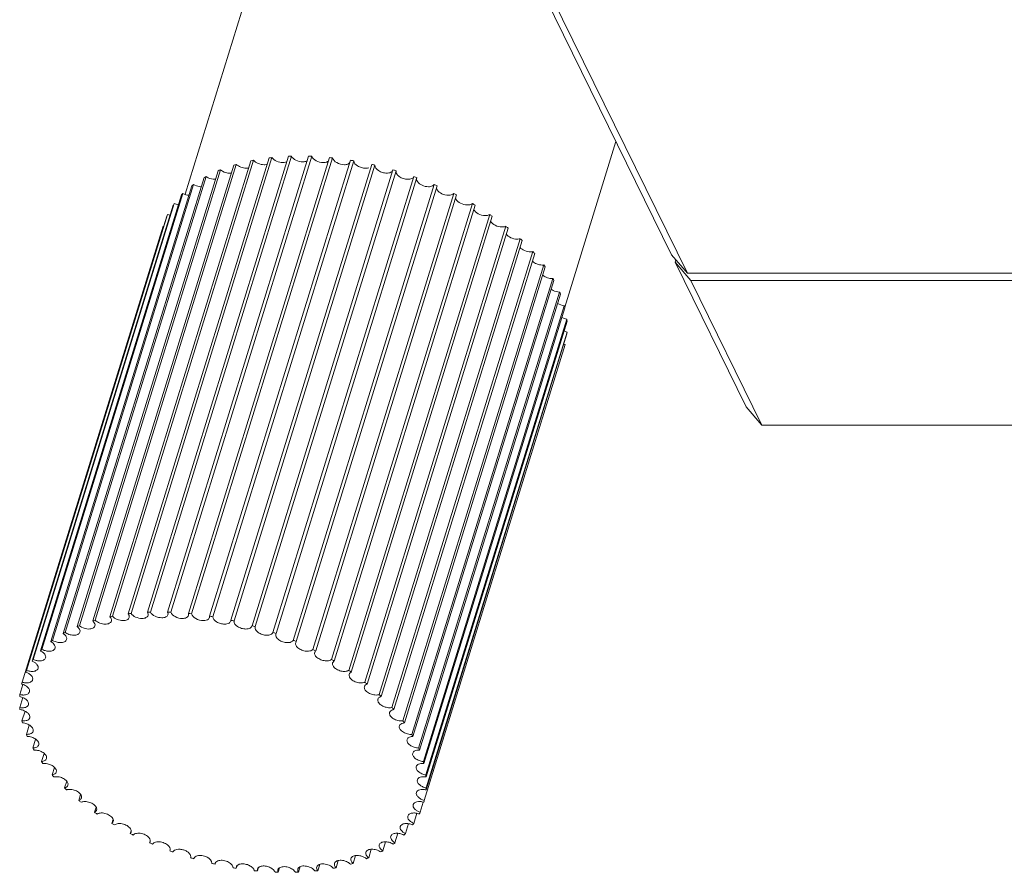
# Model space of a CAD drawing. Header units: millimetres. Extents: x 14311 to 14900, y 137 to 970.
# Tile 3 of 14: x 14517 to 14559, y 280 to 317. Entities that reach past the tile are written whole.
import ezdxf

# ---------------------------------------------------------------- set-up
doc = ezdxf.new("R2010")
doc.units = ezdxf.units.MM
doc.header["$LTSCALE"] = 0.3
doc.layers.add('轮廓线', color=7, linetype='Continuous', lineweight=20)

msp = doc.modelspace()

# ---------------------------------------------------------------- linework, layer by layer
at = {"layer": '轮廓线'}
for p, q in [((14544.937, 306.636), (14535.938, 324.973)), ((14536.617, 324.19), (14545.616, 305.852)), ((14524.054, 309.243), (14527.479, 320.329)), ((14540.349, 304.395), (14542.547, 311.507)), ((14527.658, 310.805), (14521.606, 291.222)), ((14521.729, 291.235), (14527.781, 310.819)), ((14528.488, 310.871), (14522.436, 291.287)), ((14522.565, 291.292), (14528.616, 310.875)), ((14529.353, 310.875), (14523.301, 291.292)), ((14523.435, 291.287), (14529.486, 310.871)), ((14530.245, 310.819), (14524.193, 291.235)), ((14524.329, 291.222), (14530.381, 310.805)), ((14519.515, 290.708), (14525.567, 310.291)), ((14526.14, 310.493), (14520.089, 290.91)), ((14520.196, 290.942), (14526.247, 310.525)), ((14526.873, 310.678), (14520.821, 291.095)), ((14520.936, 291.118), (14526.988, 310.701)), ((14531.152, 310.701), (14525.101, 291.118)), ((14525.238, 291.095), (14531.29, 310.678)), ((14532.066, 310.525), (14526.014, 290.942)), ((14526.152, 290.91), (14532.204, 310.493)), ((14532.976, 310.291), (14526.925, 290.708)), ((14524.867, 309.954), (14518.816, 290.371)), ((14518.902, 290.419), (14524.954, 310.002)), ((14525.47, 310.251), (14519.418, 290.668)), ((14527.061, 290.668), (14533.113, 310.251)), ((14533.873, 310.002), (14527.821, 290.419)), ((14527.955, 290.371), (14534.007, 309.954)), ((14524.34, 309.606), (14518.288, 290.023)), ((14518.363, 290.078), (14524.415, 309.662)), ((14534.746, 309.662), (14528.694, 290.078)), ((14528.824, 290.023), (14534.875, 309.606)), ((14523.894, 309.211), (14517.842, 289.628)), ((14517.904, 289.69), (14523.956, 309.273)), ((14535.586, 309.273), (14529.534, 289.69)), ((14529.658, 289.628), (14535.709, 309.211)), ((14523.533, 308.772), (14517.482, 289.189)), ((14517.531, 289.258), (14523.582, 308.841)), ((14536.384, 308.841), (14530.332, 289.258)), ((14530.448, 289.189), (14536.5, 308.772)), ((14523.263, 308.296), (14517.235, 288.79)), ((14517.246, 288.787), (14523.298, 308.37)), ((14537.13, 308.37), (14531.079, 288.787)), ((14531.187, 288.713), (14537.238, 308.296)), ((14517.054, 288.282), (14523.106, 307.865)), ((14537.818, 307.865), (14531.766, 288.282)), ((14531.864, 288.203), (14537.916, 307.787)), ((14538.439, 307.332), (14532.387, 287.749)), ((14532.474, 287.667), (14538.526, 307.25)), ((14538.986, 306.777), (14532.934, 287.194)), ((14533.01, 287.108), (14539.062, 306.691)), ((14544.937, 306.636), (14545.616, 305.852)), ((14539.454, 306.205), (14533.402, 286.622)), ((14533.465, 286.534), (14539.517, 306.118)), ((14545.09, 306.325), (14545.12, 306.424)), ((14545.769, 305.541), (14545.09, 306.325)), ((14548.14, 300.109), (14545.09, 306.325)), ((14545.616, 305.852), (14598.943, 305.852)), ((14539.837, 305.623), (14533.785, 286.04)), ((14533.835, 285.952), (14539.887, 305.535)), ((14548.819, 299.325), (14545.769, 305.541)), ((14599.095, 305.541), (14545.769, 305.541)), ((14540.131, 305.038), (14534.079, 285.454)), ((14534.116, 285.366), (14540.167, 304.949)), ((14540.333, 304.455), (14534.281, 284.872)), ((14534.304, 284.784), (14540.355, 304.367)), ((14540.441, 303.881), (14534.389, 284.298)), ((14534.397, 284.212), (14540.449, 303.796)), ((14534.395, 283.657), (14540.447, 303.24)), ((14540.453, 303.323), (14534.402, 283.74)), ((14540.37, 302.786), (14534.318, 283.203)), ((14548.819, 299.325), (14548.14, 300.109)), ((14566.319, 299.325), (14548.819, 299.325)), ((14524.193, 291.235), (14524.194, 291.149)), ((14525.101, 291.118), (14525.096, 291.057)), ((14526.014, 290.942), (14526.008, 290.905)), ((14526.925, 290.708), (14526.921, 290.695)), ((14527.061, 290.666), (14527.061, 290.668)), ((14527.945, 290.347), (14527.955, 290.371)), ((14528.8, 289.978), (14528.824, 290.023)), ((14516.957, 287.749), (14517.091, 288.185)), ((14516.954, 287.194), (14517.087, 287.624)), ((14517.048, 286.622), (14517.178, 287.042)), ((14517.236, 286.04), (14517.359, 286.44)), ((14517.516, 285.454), (14517.633, 285.83)), ((14517.886, 284.872), (14517.996, 285.225)), ((14518.342, 284.298), (14518.441, 284.62)), ((14518.877, 283.74), (14518.967, 284.03)), ((14519.487, 283.203), (14519.566, 283.457)), ((14520.165, 282.693), (14520.231, 282.907)), ((14534.276, 283.131), (14534.14, 282.693)), ((14520.903, 282.217), (14520.958, 282.392)), ((14534.004, 282.65), (14533.87, 282.217)), ((14533.641, 282.204), (14533.509, 281.779)), ((14521.694, 281.779), (14521.732, 281.902)), ((14521.735, 281.842), (14521.694, 281.779)), ((14533.191, 281.795), (14533.063, 281.383)), ((14522.552, 281.428), (14522.528, 281.383)), ((14532.655, 281.421), (14532.536, 281.035)), ((14523.397, 281.035), (14523.404, 281.06)), ((14523.407, 281.06), (14523.397, 281.035)), ((14524.29, 280.739), (14524.295, 280.753)), ((14524.291, 280.74), (14524.29, 280.739)), ((14524.427, 280.698), (14524.43, 280.711)), ((14524.431, 280.711), (14524.427, 280.698)), ((14531.366, 280.831), (14531.263, 280.496)), ((14532.047, 281.104), (14531.934, 280.739)), ((14525.337, 280.464), (14525.343, 280.501)), ((14526.283, 280.39), (14526.251, 280.288)), ((14526.251, 280.288), (14526.256, 280.349)), ((14527.205, 280.32), (14527.159, 280.171)), ((14528.109, 280.305), (14528.05, 280.114)), ((14528.989, 280.357), (14528.916, 280.119)), ((14529.829, 280.454), (14529.745, 280.185)), ((14530.626, 280.62), (14530.531, 280.311)), ((14527.159, 280.171), (14527.158, 280.257))]:
    msp.add_line(p, q, dxfattribs=at)
for centre, radius, start, end in [((14528.869, 300.615), 10.261, 96.0913, 96.7812), ((14528.97, 299.252), 11.629, 91.7441, 92.3787), ((14528.971, 297.977), 12.904, 87.7128, 88.3049), ((14528.897, 296.873), 14.01, 83.9205, 84.4809), ((14527.936, 304.426), 6.325, 111.9976, 112.95), ((14528.34, 303.277), 7.544, 106.1072, 106.9541), ((14528.658, 301.984), 8.876, 100.8443, 101.6042), ((14528.783, 296.01), 14.881, 80.3003, 80.8387), ((14528.672, 295.442), 15.46, 76.7933, 77.3182), ((14528.61, 295.199), 15.71, 73.3453, 73.8646), ((14527.477, 305.382), 5.264, 118.6393, 119.7156), ((14525.327, 310.396), 0.513, 269.9795, 273.5903), ((14528.641, 295.289), 15.615, 69.905, 70.4264), ((14527.006, 306.114), 4.393, 126.1449, 127.3593), ((14528.802, 295.692), 15.182, 66.4213, 66.9526), ((14526.571, 306.62), 3.725, 134.5811, 135.9365), ((14529.119, 296.365), 14.437, 62.8412, 63.3906), ((14523.866, 309.468), 0.688, 245.6765, 261.4383), ((14529.605, 297.248), 13.43, 59.1074, 59.6839), ((14523.545, 309.02), 0.695, 249.1682, 257.9674), ((14530.255, 298.265), 12.222, 55.1557, 55.7696), ((14523.314, 308.531), 0.697, 252.617, 254.5063), ((14531.052, 299.336), 10.887, 50.9125, 51.5756), ((14531.962, 300.382), 9.5, 46.2921, 47.0183), ((14532.94, 301.333), 8.136, 41.1947, 41.9999), ((14533.933, 302.134), 6.859, 35.5065, 36.4087), ((14534.887, 302.751), 5.722, 29.1041, 30.1222), ((14535.747, 303.175), 4.763, 21.8689, 23.0196), ((14536.468, 303.419), 4.002, 13.7156, 15.0079), ((14537.012, 303.517), 3.448, 4.6393, 6.0665), ((14540.597, 304.002), 0.694, 246.1242, 258.0429), ((14540.555, 303.455), 0.695, 249.5085, 254.5818), ((14522.919, 279.668), 11.629, 91.7441, 92.3787), ((14522.92, 278.394), 12.904, 87.7128, 88.3049), ((14522.289, 283.694), 7.544, 106.1072, 106.9541), ((14522.606, 282.401), 8.876, 100.8443, 101.6042), ((14522.818, 281.032), 10.261, 96.0913, 96.7812), ((14522.845, 277.29), 14.01, 83.9205, 84.4809), ((14524.971, 291.096), 0.131, 335.7505, 342.7694), ((14522.731, 276.427), 14.881, 80.3003, 80.8387), ((14522.62, 275.859), 15.46, 76.7933, 77.3182), ((14521.425, 285.799), 5.264, 118.6393, 119.7156), ((14521.884, 284.843), 6.325, 111.9976, 112.95), ((14519.137, 290.301), 0.462, 47.6026, 52.5365), ((14522.559, 275.616), 15.71, 73.3453, 73.8646), ((14522.59, 275.706), 15.615, 69.905, 70.4264), ((14520.954, 286.531), 4.393, 126.1449, 127.3593), ((14518, 289.514), 0.585, 57.787, 60.4935), ((14518.526, 289.93), 0.527, 52.7704, 56.6446), ((14522.751, 276.109), 15.182, 66.4213, 66.9526), ((14520.519, 287.037), 3.725, 134.5811, 135.9365), ((14517.567, 289.06), 0.631, 62.4737, 64.1579), ((14523.068, 276.782), 14.437, 62.8412, 63.3906), ((14529.768, 289.508), 0.163, 132.6858, 137.9847), ((14520.17, 287.335), 3.265, 143.9174, 145.3973), ((14517.814, 289.887), 0.69, 245.7094, 253.5094), ((14523.553, 277.665), 13.43, 59.1074, 59.6839), ((14530.556, 289.033), 0.19, 124.4353, 129.9704), ((14519.951, 287.466), 3.01, 153.9739, 155.5363), ((14524.204, 278.682), 12.222, 55.1557, 55.7696), ((14519.901, 287.488), 2.956, 164.407, 165.9886), ((14525, 279.753), 10.887, 50.9125, 51.5756), ((14520.044, 287.467), 3.101, 174.7708, 176.3027), ((14525.91, 280.799), 9.5, 46.2921, 47.0183), ((14520.391, 287.473), 3.448, 184.6393, 186.0665), ((14526.888, 281.75), 8.136, 41.1947, 41.9999), ((14520.935, 287.571), 4.002, 193.7156, 195.0079), ((14533.336, 287.128), 0.51, 269.9377, 274.9839), ((14533.34, 287.075), 0.457, 275.0332, 277.7516), ((14527.882, 282.551), 6.859, 35.5065, 36.4087), ((14533.504, 286.103), 0.433, 95.0733, 100.7944), ((14521.656, 287.814), 4.763, 201.8689, 203.0196), ((14528.835, 283.168), 5.722, 29.1041, 30.1222), ((14533.842, 285.453), 0.499, 90.8327, 95.1831), ((14522.516, 288.238), 5.722, 209.1041, 210.1222), ((14529.696, 283.592), 4.763, 21.8689, 23.0196), ((14534.085, 284.806), 0.561, 86.8773, 90.0523), ((14523.47, 288.855), 6.859, 215.5065, 216.4087), ((14530.416, 283.835), 4.002, 13.7156, 15.0079), ((14534.23, 284.175), 0.613, 83.1363, 85.2778), ((14524.464, 289.656), 8.136, 221.1947, 221.9999), ((14534.279, 283.57), 0.653, 79.5483, 80.7678), ((14530.961, 283.933), 3.448, 4.6393, 6.0665), ((14525.442, 290.607), 9.5, 226.2921, 227.0183), ((14531.307, 283.939), 3.101, 354.7708, 356.3027), ((14526.351, 291.653), 10.887, 230.9125, 231.5756), ((14531.451, 283.918), 2.956, 344.407, 345.9886), ((14527.148, 292.724), 12.222, 235.1557, 235.7696), ((14520.784, 282.329), 0.188, 15.1869, 19.6488), ((14531.401, 283.94), 3.01, 333.9739, 335.5363), ((14527.799, 293.741), 13.43, 239.1074, 239.6839), ((14531.182, 284.071), 3.265, 323.9174, 325.3973), ((14528.284, 294.624), 14.437, 242.8412, 243.3906), ((14530.833, 284.369), 3.725, 314.5811, 315.9365), ((14528.601, 295.297), 15.182, 246.4213, 246.9526), ((14530.398, 284.875), 4.393, 306.1449, 307.3593), ((14528.762, 295.7), 15.615, 249.905, 250.4264), ((14523.28, 281.098), 0.132, 343.2181, 347.3576), ((14528.793, 295.79), 15.71, 253.3453, 253.8646), ((14529.467, 286.563), 6.325, 291.9976, 292.95), ((14529.926, 285.608), 5.264, 298.6393, 299.7156), ((14528.731, 295.547), 15.46, 256.7933, 257.3182), ((14525.472, 280.46), 0.135, 151.9797, 162.3878), ((14528.62, 294.979), 14.881, 260.3003, 260.8387), ((14528.745, 289.005), 8.876, 280.8443, 281.6042), ((14529.063, 287.712), 7.544, 286.1072, 286.9541), ((14528.506, 294.116), 14.01, 263.9205, 264.4809), ((14528.432, 293.012), 12.904, 267.7128, 268.3049), ((14528.433, 291.738), 11.629, 271.7441, 272.3787), ((14528.534, 290.374), 10.261, 276.0913, 276.7812)]:
    msp.add_arc(centre, radius, start, end, dxfattribs=at)
for points, knots in [([(14527.781, 310.819), (14527.828, 310.749), (14527.982, 310.643), (14528.159, 310.601), (14528.253, 310.601)], [0, 0, 0, 0, 0.472585, 1, 1, 1, 1]), ([(14528.616, 310.875), (14528.657, 310.798), (14528.818, 310.679), (14529.004, 310.632), (14529.104, 310.632)], [0, 0, 0, 0, 0.463932, 1, 1, 1, 1]), ([(14529.486, 310.871), (14529.517, 310.787), (14529.685, 310.652), (14529.879, 310.601), (14529.986, 310.601)], [0, 0, 0, 0, 0.454501, 1, 1, 1, 1]), ([(14530.381, 310.805), (14530.4, 310.716), (14530.574, 310.563), (14530.774, 310.51), (14530.888, 310.51)], [0, 0, 0, 0, 0.444417, 1, 1, 1, 1]), ([(14525.567, 310.291), (14525.593, 310.269), (14525.713, 310.188), (14525.86, 310.148), (14525.97, 310.148)], [0, 0, 0, 0, 0.240024, 1, 1, 1, 1]), ([(14526.247, 310.525), (14526.301, 310.471), (14526.441, 310.391), (14526.597, 310.358), (14526.677, 310.358)], [0, 0, 0, 0, 0.487338, 1, 1, 1, 1]), ([(14526.677, 310.358), (14526.686, 310.358), (14526.721, 310.359), (14526.755, 310.364), (14526.78, 310.369)], [0, 0, 0, 0, 0.260907, 1, 1, 1, 1]), ([(14526.988, 310.701), (14527.04, 310.64), (14527.187, 310.547), (14527.354, 310.51), (14527.441, 310.51)], [0, 0, 0, 0, 0.480399, 1, 1, 1, 1]), ([(14527.441, 310.51), (14527.453, 310.51), (14527.498, 310.511), (14527.544, 310.519), (14527.576, 310.53)], [0, 0, 0, 0, 0.266322, 1, 1, 1, 1]), ([(14528.253, 310.601), (14528.268, 310.601), (14528.326, 310.604), (14528.383, 310.617), (14528.421, 310.635)], [0, 0, 0, 0, 0.272998, 1, 1, 1, 1]), ([(14529.104, 310.632), (14529.123, 310.632), (14529.19, 310.636), (14529.259, 310.654), (14529.3, 310.681)], [0, 0, 0, 0, 0.280471, 1, 1, 1, 1]), ([(14529.986, 310.601), (14529.997, 310.601), (14530.038, 310.603), (14530.079, 310.609), (14530.108, 310.617)], [0, 0, 0, 0, 0.263974, 1, 1, 1, 1]), ([(14530.108, 310.617), (14530.116, 310.62), (14530.148, 310.63), (14530.178, 310.647), (14530.197, 310.662)], [0, 0, 0, 0, 0.270263, 1, 1, 1, 1]), ([(14530.888, 310.51), (14530.898, 310.51), (14530.936, 310.511), (14530.974, 310.516), (14531.002, 310.524)], [0, 0, 0, 0, 0.262782, 1, 1, 1, 1]), ([(14531.002, 310.524), (14531.015, 310.527), (14531.061, 310.542), (14531.105, 310.57), (14531.126, 310.598)], [0, 0, 0, 0, 0.281441, 1, 1, 1, 1]), ([(14531.29, 310.678), (14531.294, 310.587), (14531.427, 310.459), (14531.618, 310.378), (14531.74, 310.358), (14531.8, 310.358)], [0, 0, 0, 0, 0.431505, 0.717026, 1, 1, 1, 1]), ([(14531.8, 310.358), (14531.812, 310.358), (14531.859, 310.36), (14531.905, 310.368), (14531.937, 310.379)], [0, 0, 0, 0, 0.266377, 1, 1, 1, 1]), ([(14532.204, 310.493), (14532.192, 310.402), (14532.326, 310.256), (14532.521, 310.171), (14532.65, 310.148), (14532.713, 310.148)], [0, 0, 0, 0, 0.420187, 0.71018, 1, 1, 1, 1]), ([(14524.954, 310.002), (14524.98, 309.983), (14525.094, 309.916), (14525.228, 309.883), (14525.327, 309.883)], [0, 0, 0, 0, 0.244654, 1, 1, 1, 1]), ([(14532.713, 310.148), (14532.724, 310.148), (14532.767, 310.15), (14532.81, 310.157), (14532.84, 310.166)], [0, 0, 0, 0, 0.264722, 1, 1, 1, 1]), ([(14532.84, 310.166), (14532.871, 310.175), (14532.927, 310.201), (14532.965, 310.252), (14532.973, 310.279)], [0, 0, 0, 0, 0.543992, 1, 1, 1, 1]), ([(14533.112, 310.249), (14533.1, 310.21), (14533.123, 310.104), (14533.245, 309.99), (14533.416, 309.906), (14533.55, 309.883), (14533.617, 309.883)], [0, 0, 0, 0, 0.18068, 0.420751, 0.709232, 1, 1, 1, 1]), ([(14533.617, 309.883), (14533.673, 309.883), (14533.773, 309.894), (14533.857, 309.963), (14533.873, 310.002)], [0, 0, 0, 0, 0.570527, 1, 1, 1, 1]), ([(14533.994, 309.92), (14533.992, 309.909), (14533.987, 309.861), (14534.007, 309.813), (14534.028, 309.783)], [0, 0, 0, 0, 0.229168, 1, 1, 1, 1]), ([(14524.415, 309.662), (14524.491, 309.614), (14524.608, 309.573), (14524.727, 309.564), (14524.756, 309.564)], [0, 0, 0, 0, 0.755424, 1, 1, 1, 1]), ([(14534.028, 309.783), (14534.074, 309.713), (14534.229, 309.606), (14534.407, 309.564), (14534.501, 309.564)], [0, 0, 0, 0, 0.472012, 1, 1, 1, 1]), ([(14534.501, 309.564), (14534.528, 309.564), (14534.616, 309.569), (14534.712, 309.609), (14534.746, 309.662)], [0, 0, 0, 0, 0.301133, 1, 1, 1, 1]), ([(14534.846, 309.518), (14534.846, 309.511), (14534.849, 309.481), (14534.861, 309.452), (14534.872, 309.431)], [0, 0, 0, 0, 0.234265, 1, 1, 1, 1]), ([(14534.872, 309.431), (14534.915, 309.356), (14535.074, 309.24), (14535.258, 309.195), (14535.356, 309.195)], [0, 0, 0, 0, 0.466298, 1, 1, 1, 1]), ([(14535.356, 309.195), (14535.38, 309.195), (14535.461, 309.2), (14535.547, 309.23), (14535.586, 309.273)], [0, 0, 0, 0, 0.293444, 1, 1, 1, 1]), ([(14535.68, 309.035), (14535.717, 308.955), (14535.881, 308.829), (14536.07, 308.781), (14536.173, 308.781)], [0, 0, 0, 0, 0.46023, 1, 1, 1, 1]), ([(14536.173, 308.781), (14536.194, 308.781), (14536.267, 308.785), (14536.343, 308.808), (14536.384, 308.841)], [0, 0, 0, 0, 0.286055, 1, 1, 1, 1]), ([(14536.442, 308.597), (14536.472, 308.513), (14536.641, 308.377), (14536.835, 308.326), (14536.942, 308.326)], [0, 0, 0, 0, 0.45383, 1, 1, 1, 1]), ([(14536.942, 308.326), (14536.96, 308.326), (14537.025, 308.329), (14537.09, 308.346), (14537.13, 308.37)], [0, 0, 0, 0, 0.279092, 1, 1, 1, 1]), ([(14537.167, 308.079), (14537.207, 308.002), (14537.369, 307.882), (14537.555, 307.835), (14537.656, 307.835)], [0, 0, 0, 0, 0.463397, 1, 1, 1, 1]), ([(14537.656, 307.835), (14537.671, 307.835), (14537.726, 307.837), (14537.781, 307.849), (14537.818, 307.865)], [0, 0, 0, 0, 0.27264, 1, 1, 1, 1]), ([(14537.833, 307.532), (14537.88, 307.462), (14538.034, 307.355), (14538.212, 307.313), (14538.306, 307.313)], [0, 0, 0, 0, 0.472065, 1, 1, 1, 1]), ([(14538.306, 307.313), (14538.318, 307.313), (14538.363, 307.314), (14538.407, 307.322), (14538.439, 307.332)], [0, 0, 0, 0, 0.266886, 1, 1, 1, 1]), ([(14538.431, 306.96), (14538.482, 306.898), (14538.63, 306.804), (14538.798, 306.766), (14538.885, 306.766)], [0, 0, 0, 0, 0.479739, 1, 1, 1, 1]), ([(14538.885, 306.766), (14538.894, 306.766), (14538.928, 306.767), (14538.961, 306.771), (14538.986, 306.777)], [0, 0, 0, 0, 0.261518, 1, 1, 1, 1]), ([(14538.96, 306.365), (14539.014, 306.312), (14539.152, 306.233), (14539.308, 306.201), (14539.387, 306.201)], [0, 0, 0, 0, 0.487801, 1, 1, 1, 1]), ([(14539.407, 305.762), (14539.424, 305.748), (14539.502, 305.693), (14539.593, 305.656), (14539.663, 305.64)], [0, 0, 0, 0, 0.236361, 1, 1, 1, 1]), ([(14539.663, 305.64), (14539.699, 305.631), (14539.747, 305.624), (14539.795, 305.622), (14539.807, 305.622)], [0, 0, 0, 0, 0.75856, 1, 1, 1, 1]), ([(14539.766, 305.157), (14539.792, 305.138), (14539.903, 305.073), (14540.033, 305.039), (14540.131, 305.038)], [0, 0, 0, 0, 0.24433, 1, 1, 1, 1]), ([(14522.436, 291.287), (14522.443, 291.276), (14522.465, 291.234), (14522.471, 291.182), (14522.461, 291.149)], [0, 0, 0, 0, 0.27965, 1, 1, 1, 1]), ([(14523.052, 291.049), (14522.952, 291.049), (14522.766, 291.095), (14522.605, 291.215), (14522.565, 291.292)], [0, 0, 0, 0, 0.536093, 1, 1, 1, 1]), ([(14523.301, 291.292), (14523.306, 291.283), (14523.319, 291.247), (14523.321, 291.206), (14523.313, 291.18)], [0, 0, 0, 0, 0.271489, 1, 1, 1, 1]), ([(14523.934, 291.018), (14523.827, 291.018), (14523.634, 291.069), (14523.466, 291.204), (14523.435, 291.287)], [0, 0, 0, 0, 0.545532, 1, 1, 1, 1]), ([(14520.12, 290.879), (14520.144, 290.851), (14520.183, 290.795), (14520.187, 290.724), (14520.178, 290.696)], [0, 0, 0, 0, 0.549793, 1, 1, 1, 1]), ([(14520.625, 290.775), (14520.545, 290.775), (14520.389, 290.807), (14520.25, 290.888), (14520.196, 290.942)], [0, 0, 0, 0, 0.512679, 1, 1, 1, 1]), ([(14520.885, 290.906), (14520.872, 290.864), (14520.788, 290.787), (14520.684, 290.775), (14520.625, 290.775)], [0, 0, 0, 0, 0.426451, 1, 1, 1, 1]), ([(14520.85, 291.059), (14520.859, 291.047), (14520.887, 291.001), (14520.897, 290.942), (14520.885, 290.906)], [0, 0, 0, 0, 0.285916, 1, 1, 1, 1]), ([(14521.389, 290.927), (14521.302, 290.927), (14521.135, 290.964), (14520.988, 291.057), (14520.936, 291.118)], [0, 0, 0, 0, 0.519616, 1, 1, 1, 1]), ([(14521.649, 291.057), (14521.636, 291.016), (14521.552, 290.939), (14521.447, 290.927), (14521.389, 290.927)], [0, 0, 0, 0, 0.426544, 1, 1, 1, 1]), ([(14521.631, 291.183), (14521.637, 291.173), (14521.655, 291.134), (14521.658, 291.087), (14521.649, 291.057)], [0, 0, 0, 0, 0.277095, 1, 1, 1, 1]), ([(14522.201, 291.018), (14522.107, 291.018), (14521.931, 291.06), (14521.776, 291.166), (14521.729, 291.235)], [0, 0, 0, 0, 0.527434, 1, 1, 1, 1]), ([(14522.461, 291.149), (14522.448, 291.107), (14522.364, 291.03), (14522.259, 291.018), (14522.201, 291.018)], [0, 0, 0, 0, 0.426379, 1, 1, 1, 1]), ([(14523.313, 291.18), (14523.3, 291.138), (14523.215, 291.061), (14523.111, 291.049), (14523.052, 291.049)], [0, 0, 0, 0, 0.426389, 1, 1, 1, 1]), ([(14524.194, 291.149), (14524.181, 291.107), (14524.097, 291.03), (14523.992, 291.018), (14523.934, 291.018)], [0, 0, 0, 0, 0.426476, 1, 1, 1, 1]), ([(14524.836, 290.927), (14524.723, 290.927), (14524.522, 290.98), (14524.348, 291.133), (14524.329, 291.222)], [0, 0, 0, 0, 0.555606, 1, 1, 1, 1]), ([(14525.09, 291.042), (14525.082, 291.024), (14525.021, 290.945), (14524.912, 290.927), (14524.836, 290.927)], [0, 0, 0, 0, 0.206389, 1, 1, 1, 1]), ([(14525.748, 290.775), (14525.688, 290.775), (14525.566, 290.795), (14525.375, 290.876), (14525.243, 291.004), (14525.238, 291.095)], [0, 0, 0, 0, 0.282999, 0.568525, 1, 1, 1, 1]), ([(14525.979, 290.855), (14525.968, 290.841), (14525.902, 290.789), (14525.814, 290.775), (14525.748, 290.775)], [0, 0, 0, 0, 0.211319, 1, 1, 1, 1]), ([(14526.661, 290.565), (14526.598, 290.565), (14526.469, 290.588), (14526.274, 290.673), (14526.141, 290.818), (14526.152, 290.91)], [0, 0, 0, 0, 0.289826, 0.579817, 1, 1, 1, 1]), ([(14519.015, 290.355), (14518.985, 290.368), (14518.946, 290.389), (14518.91, 290.413), (14518.902, 290.419)], [0, 0, 0, 0, 0.75876, 1, 1, 1, 1]), ([(14519.536, 290.43), (14519.523, 290.389), (14519.438, 290.311), (14519.334, 290.299), (14519.275, 290.299)], [0, 0, 0, 0, 0.426389, 1, 1, 1, 1]), ([(14519.448, 290.642), (14519.481, 290.612), (14519.535, 290.55), (14519.546, 290.463), (14519.536, 290.43)], [0, 0, 0, 0, 0.56011, 1, 1, 1, 1]), ([(14519.918, 290.565), (14519.809, 290.565), (14519.662, 290.605), (14519.542, 290.685), (14519.515, 290.708)], [0, 0, 0, 0, 0.759982, 1, 1, 1, 1]), ([(14520.178, 290.696), (14520.166, 290.654), (14520.081, 290.577), (14519.977, 290.565), (14519.918, 290.565)], [0, 0, 0, 0, 0.426395, 1, 1, 1, 1]), ([(14526.88, 290.632), (14526.868, 290.621), (14526.804, 290.577), (14526.722, 290.565), (14526.661, 290.565)], [0, 0, 0, 0, 0.214366, 1, 1, 1, 1]), ([(14527.565, 290.299), (14527.498, 290.299), (14527.364, 290.323), (14527.194, 290.406), (14527.071, 290.521), (14527.049, 290.626), (14527.061, 290.666)], [0, 0, 0, 0, 0.290775, 0.579255, 0.819325, 1, 1, 1, 1]), ([(14527.821, 290.419), (14527.805, 290.38), (14527.721, 290.311), (14527.621, 290.299), (14527.565, 290.299)], [0, 0, 0, 0, 0.429481, 1, 1, 1, 1]), ([(14518.312, 290.009), (14518.365, 289.975), (14518.453, 289.906), (14518.485, 289.787), (14518.471, 289.743)], [0, 0, 0, 0, 0.577023, 1, 1, 1, 1]), ([(14518.704, 289.98), (14518.685, 289.98), (14518.605, 289.985), (14518.526, 290.004), (14518.469, 290.026)], [0, 0, 0, 0, 0.241077, 1, 1, 1, 1]), ([(14518.964, 290.111), (14518.952, 290.07), (14518.867, 289.992), (14518.763, 289.98), (14518.704, 289.98)], [0, 0, 0, 0, 0.426468, 1, 1, 1, 1]), ([(14518.845, 290.35), (14518.887, 290.318), (14518.956, 290.251), (14518.976, 290.149), (14518.964, 290.111)], [0, 0, 0, 0, 0.568877, 1, 1, 1, 1]), ([(14519.275, 290.299), (14519.254, 290.299), (14519.165, 290.305), (14519.077, 290.328), (14519.015, 290.355)], [0, 0, 0, 0, 0.241326, 1, 1, 1, 1]), ([(14528.449, 289.98), (14528.383, 289.98), (14528.249, 290.004), (14528.078, 290.087), (14527.956, 290.201), (14527.933, 290.307), (14527.945, 290.347)], [0, 0, 0, 0, 0.290605, 0.579029, 0.819181, 1, 1, 1, 1]), ([(14528.694, 290.078), (14528.684, 290.063), (14528.62, 289.997), (14528.521, 289.98), (14528.449, 289.98)], [0, 0, 0, 0, 0.207947, 1, 1, 1, 1]), ([(14517.859, 289.619), (14517.893, 289.601), (14517.955, 289.561), (14518.027, 289.488), (14518.068, 289.408), (14518.068, 289.352), (14518.061, 289.329)], [0, 0, 0, 0, 0.308243, 0.578919, 0.805477, 1, 1, 1, 1]), ([(14518.211, 289.612), (14518.194, 289.612), (14518.123, 289.615), (14518.053, 289.631), (14518.002, 289.648)], [0, 0, 0, 0, 0.241081, 1, 1, 1, 1]), ([(14518.471, 289.743), (14518.458, 289.701), (14518.374, 289.624), (14518.269, 289.612), (14518.211, 289.612)], [0, 0, 0, 0, 0.426422, 1, 1, 1, 1]), ([(14529.304, 289.612), (14529.238, 289.612), (14529.104, 289.635), (14528.933, 289.719), (14528.811, 289.833), (14528.788, 289.938), (14528.8, 289.978)], [0, 0, 0, 0, 0.2906, 0.579008, 0.819199, 1, 1, 1, 1]), ([(14529.534, 289.69), (14529.523, 289.677), (14529.457, 289.625), (14529.369, 289.612), (14529.304, 289.612)], [0, 0, 0, 0, 0.211576, 1, 1, 1, 1]), ([(14517.482, 289.189), (14517.524, 289.172), (14517.6, 289.132), (14517.69, 289.053), (14517.744, 288.965), (14517.746, 288.9), (14517.738, 288.873)], [0, 0, 0, 0, 0.309115, 0.583561, 0.810462, 1, 1, 1, 1]), ([(14517.8, 289.198), (14517.786, 289.198), (14517.724, 289.2), (14517.663, 289.212), (14517.619, 289.225)], [0, 0, 0, 0, 0.241344, 1, 1, 1, 1]), ([(14518.061, 289.329), (14518.048, 289.287), (14517.963, 289.21), (14517.859, 289.198), (14517.8, 289.198)], [0, 0, 0, 0, 0.426402, 1, 1, 1, 1]), ([(14530.121, 289.198), (14530.054, 289.198), (14529.921, 289.221), (14529.75, 289.305), (14529.628, 289.419), (14529.605, 289.524), (14529.617, 289.564)], [0, 0, 0, 0, 0.290691, 0.579135, 0.819299, 1, 1, 1, 1]), ([(14530.332, 289.258), (14530.32, 289.248), (14530.256, 289.209), (14530.179, 289.198), (14530.121, 289.198)], [0, 0, 0, 0, 0.216372, 1, 1, 1, 1]), ([(14517.738, 288.873), (14517.725, 288.832), (14517.641, 288.755), (14517.536, 288.743), (14517.478, 288.743)], [0, 0, 0, 0, 0.426406, 1, 1, 1, 1]), ([(14530.891, 288.743), (14530.824, 288.743), (14530.69, 288.766), (14530.519, 288.85), (14530.397, 288.964), (14530.374, 289.07), (14530.386, 289.11)], [0, 0, 0, 0, 0.290827, 0.579333, 0.81942, 1, 1, 1, 1]), ([(14531.079, 288.787), (14531.066, 288.78), (14531.008, 288.751), (14530.941, 288.743), (14530.891, 288.743)], [0, 0, 0, 0, 0.221816, 1, 1, 1, 1]), ([(14517.211, 288.713), (14517.258, 288.697), (14517.344, 288.657), (14517.447, 288.576), (14517.51, 288.482), (14517.515, 288.411), (14517.506, 288.382)], [0, 0, 0, 0, 0.308728, 0.585441, 0.813256, 1, 1, 1, 1]), ([(14517.506, 288.382), (14517.494, 288.341), (14517.409, 288.264), (14517.305, 288.252), (14517.246, 288.252)], [0, 0, 0, 0, 0.426434, 1, 1, 1, 1]), ([(14531.604, 288.252), (14531.537, 288.252), (14531.403, 288.275), (14531.233, 288.359), (14531.11, 288.473), (14531.088, 288.579), (14531.1, 288.618)], [0, 0, 0, 0, 0.290824, 0.579362, 0.819429, 1, 1, 1, 1]), ([(14531.1, 288.618), (14531.107, 288.641), (14531.125, 288.669), (14531.149, 288.689), (14531.156, 288.694)], [0, 0, 0, 0, 0.733157, 1, 1, 1, 1]), ([(14517.033, 288.203), (14517.085, 288.189), (14517.18, 288.151), (14517.296, 288.068), (14517.371, 287.969), (14517.378, 287.891), (14517.369, 287.861)], [0, 0, 0, 0, 0.30722, 0.586327, 0.815498, 1, 1, 1, 1]), ([(14517.246, 288.252), (14517.231, 288.252), (14517.166, 288.254), (14517.101, 288.268), (14517.054, 288.282)], [0, 0, 0, 0, 0.241368, 1, 1, 1, 1]), ([(14531.766, 288.282), (14531.755, 288.277), (14531.703, 288.258), (14531.647, 288.252), (14531.604, 288.252)], [0, 0, 0, 0, 0.227489, 1, 1, 1, 1]), ([(14532.254, 287.73), (14532.187, 287.73), (14532.054, 287.753), (14531.883, 287.837), (14531.761, 287.951), (14531.738, 288.057), (14531.75, 288.096)], [0, 0, 0, 0, 0.290772, 0.579268, 0.819383, 1, 1, 1, 1]), ([(14531.75, 288.096), (14531.753, 288.105), (14531.768, 288.142), (14531.8, 288.17), (14531.827, 288.186)], [0, 0, 0, 0, 0.235697, 1, 1, 1, 1]), ([(14516.95, 287.667), (14517.006, 287.655), (14517.111, 287.619), (14517.241, 287.534), (14517.325, 287.431), (14517.336, 287.347), (14517.326, 287.314)], [0, 0, 0, 0, 0.30477, 0.586221, 0.817225, 1, 1, 1, 1]), ([(14517.108, 287.73), (14517.096, 287.73), (14517.045, 287.732), (14516.994, 287.74), (14516.957, 287.749)], [0, 0, 0, 0, 0.241986, 1, 1, 1, 1]), ([(14517.369, 287.861), (14517.356, 287.819), (14517.271, 287.742), (14517.167, 287.73), (14517.108, 287.73)], [0, 0, 0, 0, 0.426403, 1, 1, 1, 1]), ([(14532.387, 287.749), (14532.377, 287.746), (14532.334, 287.734), (14532.288, 287.73), (14532.254, 287.73)], [0, 0, 0, 0, 0.232952, 1, 1, 1, 1]), ([(14532.833, 287.183), (14532.766, 287.183), (14532.633, 287.206), (14532.462, 287.29), (14532.34, 287.404), (14532.317, 287.51), (14532.329, 287.55)], [0, 0, 0, 0, 0.290751, 0.579222, 0.819353, 1, 1, 1, 1]), ([(14532.329, 287.55), (14532.332, 287.561), (14532.353, 287.606), (14532.397, 287.637), (14532.432, 287.652)], [0, 0, 0, 0, 0.230339, 1, 1, 1, 1]), ([(14516.962, 287.108), (14517.022, 287.099), (14517.137, 287.066), (14517.28, 286.981), (14517.376, 286.874), (14517.39, 286.783), (14517.379, 286.748)], [0, 0, 0, 0, 0.301405, 0.58514, 0.818448, 1, 1, 1, 1]), ([(14517.326, 287.314), (14517.313, 287.272), (14517.228, 287.195), (14517.124, 287.183), (14517.066, 287.183)], [0, 0, 0, 0, 0.426391, 1, 1, 1, 1]), ([(14532.831, 286.984), (14532.839, 287.011), (14532.878, 287.063), (14532.935, 287.089), (14532.967, 287.098)], [0, 0, 0, 0, 0.454602, 1, 1, 1, 1]), ([(14532.934, 287.194), (14532.926, 287.192), (14532.893, 287.186), (14532.859, 287.183), (14532.833, 287.183)], [0, 0, 0, 0, 0.238273, 1, 1, 1, 1]), ([(14517.256, 286.639), (14517.246, 286.635), (14517.201, 286.622), (14517.154, 286.618), (14517.119, 286.618)], [0, 0, 0, 0, 0.232866, 1, 1, 1, 1]), ([(14517.379, 286.748), (14517.371, 286.724), (14517.337, 286.675), (14517.285, 286.648), (14517.256, 286.639)], [0, 0, 0, 0, 0.45891, 1, 1, 1, 1]), ([(14533.335, 286.618), (14533.269, 286.618), (14533.135, 286.641), (14532.964, 286.725), (14532.842, 286.839), (14532.819, 286.945), (14532.831, 286.984)], [0, 0, 0, 0, 0.290821, 0.579318, 0.819393, 1, 1, 1, 1]), ([(14517.07, 286.534), (14517.134, 286.529), (14517.257, 286.5), (14517.413, 286.415), (14517.521, 286.304), (14517.538, 286.207), (14517.527, 286.17)], [0, 0, 0, 0, 0.297102, 0.583031, 0.819156, 1, 1, 1, 1]), ([(14533.755, 286.039), (14533.688, 286.039), (14533.554, 286.062), (14533.384, 286.146), (14533.261, 286.261), (14533.239, 286.366), (14533.251, 286.406)], [0, 0, 0, 0, 0.290781, 0.579304, 0.819394, 1, 1, 1, 1]), ([(14533.251, 286.406), (14533.26, 286.437), (14533.311, 286.498), (14533.383, 286.521), (14533.422, 286.528)], [0, 0, 0, 0, 0.444835, 1, 1, 1, 1]), ([(14517.393, 286.056), (14517.383, 286.054), (14517.342, 286.043), (14517.299, 286.039), (14517.267, 286.039)], [0, 0, 0, 0, 0.234759, 1, 1, 1, 1]), ([(14517.272, 285.952), (14517.339, 285.951), (14517.471, 285.926), (14517.639, 285.842), (14517.759, 285.729), (14517.781, 285.624), (14517.768, 285.585)], [0, 0, 0, 0, 0.291944, 0.579999, 0.819379, 1, 1, 1, 1]), ([(14517.527, 286.17), (14517.519, 286.144), (14517.481, 286.092), (14517.424, 286.066), (14517.393, 286.056)], [0, 0, 0, 0, 0.455556, 1, 1, 1, 1]), ([(14534.079, 285.454), (14534.013, 285.455), (14533.881, 285.48), (14533.713, 285.564), (14533.593, 285.678), (14533.571, 285.782), (14533.583, 285.821)], [0, 0, 0, 0, 0.291944, 0.579999, 0.819379, 1, 1, 1, 1]), ([(14533.583, 285.821), (14533.594, 285.857), (14533.661, 285.927), (14533.748, 285.945), (14533.797, 285.95)], [0, 0, 0, 0, 0.43497, 1, 1, 1, 1]), ([(14517.768, 285.585), (14517.756, 285.545), (14517.675, 285.469), (14517.573, 285.455), (14517.516, 285.454)], [0, 0, 0, 0, 0.427829, 1, 1, 1, 1]), ([(14517.567, 285.366), (14517.635, 285.37), (14517.775, 285.351), (14517.932, 285.281), (14518.032, 285.199), (14518.096, 285.12), (14518.114, 285.042), (14518.101, 285)], [0, 0, 0, 0, 0.285568, 0.575223, 0.705404, 0.819453, 1, 1, 1, 1]), ([(14533.825, 285.236), (14533.838, 285.278), (14533.922, 285.355), (14534.026, 285.367), (14534.085, 285.367)], [0, 0, 0, 0, 0.426379, 1, 1, 1, 1]), ([(14518.101, 285), (14518.09, 284.964), (14518.023, 284.895), (14517.935, 284.876), (14517.886, 284.872)], [0, 0, 0, 0, 0.435134, 1, 1, 1, 1]), ([(14534.281, 284.872), (14534.218, 284.877), (14534.094, 284.906), (14533.939, 284.991), (14533.831, 285.102), (14533.813, 285.199), (14533.825, 285.236)], [0, 0, 0, 0, 0.297143, 0.583084, 0.819178, 1, 1, 1, 1]), ([(14517.95, 284.784), (14517.961, 284.786), (14518.008, 284.79), (14518.056, 284.788), (14518.092, 284.784)], [0, 0, 0, 0, 0.236948, 1, 1, 1, 1]), ([(14518.092, 284.784), (14518.153, 284.776), (14518.27, 284.744), (14518.417, 284.658), (14518.517, 284.55), (14518.531, 284.457), (14518.52, 284.422)], [0, 0, 0, 0, 0.300208, 0.584709, 0.818765, 1, 1, 1, 1]), ([(14534.389, 284.298), (14534.329, 284.307), (14534.215, 284.34), (14534.072, 284.425), (14533.976, 284.533), (14533.962, 284.623), (14533.973, 284.658)], [0, 0, 0, 0, 0.301484, 0.585229, 0.818493, 1, 1, 1, 1]), ([(14533.973, 284.658), (14533.987, 284.705), (14534.061, 284.764), (14534.175, 284.789), (14534.245, 284.789), (14534.281, 284.786)], [0, 0, 0, 0, 0.417541, 0.689541, 1, 1, 1, 1]), ([(14518.52, 284.422), (14518.51, 284.39), (14518.457, 284.328), (14518.383, 284.305), (14518.342, 284.298)], [0, 0, 0, 0, 0.443353, 1, 1, 1, 1]), ([(14518.417, 284.212), (14518.428, 284.215), (14518.473, 284.223), (14518.519, 284.224), (14518.554, 284.222)], [0, 0, 0, 0, 0.234669, 1, 1, 1, 1]), ([(14518.554, 284.222), (14518.618, 284.218), (14518.744, 284.19), (14518.904, 284.105), (14519.015, 283.993), (14519.034, 283.894), (14519.023, 283.856)], [0, 0, 0, 0, 0.295564, 0.582225, 0.819279, 1, 1, 1, 1]), ([(14534.402, 283.74), (14534.346, 283.751), (14534.24, 283.787), (14534.111, 283.872), (14534.026, 283.976), (14534.016, 284.06), (14534.026, 284.092)], [0, 0, 0, 0, 0.304814, 0.586261, 0.817249, 1, 1, 1, 1]), ([(14534.026, 284.092), (14534.034, 284.117), (14534.068, 284.166), (14534.154, 284.209), (14534.263, 284.227), (14534.342, 284.221), (14534.384, 284.215)], [0, 0, 0, 0, 0.19207, 0.418647, 0.690951, 1, 1, 1, 1]), ([(14519.023, 283.856), (14519.014, 283.829), (14518.972, 283.774), (14518.911, 283.749), (14518.877, 283.74)], [0, 0, 0, 0, 0.452292, 1, 1, 1, 1]), ([(14518.965, 283.657), (14518.974, 283.66), (14519.016, 283.672), (14519.06, 283.676), (14519.094, 283.676)], [0, 0, 0, 0, 0.232587, 1, 1, 1, 1]), ([(14519.094, 283.676), (14519.161, 283.677), (14519.295, 283.654), (14519.467, 283.57), (14519.591, 283.456), (14519.614, 283.349), (14519.602, 283.31)], [0, 0, 0, 0, 0.290163, 0.578927, 0.819372, 1, 1, 1, 1]), ([(14533.983, 283.545), (14533.992, 283.573), (14534.033, 283.627), (14534.134, 283.67), (14534.259, 283.681), (14534.349, 283.668), (14534.395, 283.657)], [0, 0, 0, 0, 0.187908, 0.415218, 0.690882, 1, 1, 1, 1]), ([(14519.602, 283.31), (14519.598, 283.298), (14519.575, 283.249), (14519.526, 283.217), (14519.487, 283.203)], [0, 0, 0, 0, 0.228385, 1, 1, 1, 1]), ([(14534.318, 283.203), (14534.267, 283.217), (14534.171, 283.255), (14534.055, 283.339), (14533.981, 283.437), (14533.974, 283.515), (14533.983, 283.545)], [0, 0, 0, 0, 0.307218, 0.58632, 0.815501, 1, 1, 1, 1]), ([(14519.585, 283.124), (14519.637, 283.147), (14519.765, 283.164), (14519.953, 283.129), (14520.124, 283.046), (14520.213, 282.956), (14520.237, 282.907)], [0, 0, 0, 0, 0.232223, 0.505996, 0.776306, 1, 1, 1, 1]), ([(14520.237, 282.907), (14520.242, 282.897), (14520.258, 282.86), (14520.26, 282.816), (14520.252, 282.788)], [0, 0, 0, 0, 0.274766, 1, 1, 1, 1]), ([(14534.14, 282.693), (14534.094, 282.709), (14534.008, 282.749), (14533.905, 282.83), (14533.841, 282.924), (14533.837, 282.995), (14533.845, 283.024)], [0, 0, 0, 0, 0.30877, 0.585516, 0.813283, 1, 1, 1, 1]), ([(14533.845, 283.024), (14533.855, 283.054), (14533.902, 283.112), (14534.013, 283.152), (14534.151, 283.159), (14534.248, 283.139), (14534.298, 283.124)], [0, 0, 0, 0, 0.185447, 0.413953, 0.691989, 1, 1, 1, 1]), ([(14520.252, 282.788), (14520.249, 282.778), (14520.231, 282.738), (14520.195, 282.708), (14520.165, 282.693)], [0, 0, 0, 0, 0.23398, 1, 1, 1, 1]), ([(14520.273, 282.619), (14520.324, 282.65), (14520.462, 282.676), (14520.666, 282.64), (14520.849, 282.549), (14520.942, 282.446), (14520.961, 282.392)], [0, 0, 0, 0, 0.227657, 0.505699, 0.780294, 1, 1, 1, 1]), ([(14533.87, 282.217), (14533.828, 282.234), (14533.752, 282.274), (14533.662, 282.353), (14533.608, 282.442), (14533.606, 282.506), (14533.614, 282.533)], [0, 0, 0, 0, 0.309251, 0.583602, 0.810497, 1, 1, 1, 1]), ([(14533.614, 282.533), (14533.624, 282.565), (14533.677, 282.626), (14533.8, 282.665), (14533.949, 282.665), (14534.054, 282.639), (14534.105, 282.619)], [0, 0, 0, 0, 0.183485, 0.413611, 0.694001, 1, 1, 1, 1]), ([(14520.965, 282.296), (14520.958, 282.273), (14520.938, 282.243), (14520.911, 282.222), (14520.903, 282.217)], [0, 0, 0, 0, 0.73214, 1, 1, 1, 1]), ([(14521.02, 282.148), (14521.065, 282.185), (14521.201, 282.221), (14521.408, 282.193), (14521.601, 282.107), (14521.702, 282.005), (14521.726, 281.949)], [0, 0, 0, 0, 0.217197, 0.492375, 0.772285, 1, 1, 1, 1]), ([(14533.509, 281.779), (14533.473, 281.796), (14533.406, 281.836), (14533.329, 281.912), (14533.284, 281.994), (14533.283, 282.053), (14533.291, 282.078)], [0, 0, 0, 0, 0.308627, 0.580555, 0.807142, 1, 1, 1, 1]), ([(14533.291, 282.078), (14533.301, 282.111), (14533.361, 282.177), (14533.496, 282.213), (14533.657, 282.206), (14533.767, 282.172), (14533.821, 282.148)], [0, 0, 0, 0, 0.182006, 0.414182, 0.6969, 1, 1, 1, 1]), ([(14521.817, 281.716), (14521.854, 281.757), (14521.982, 281.805), (14522.186, 281.789), (14522.386, 281.712), (14522.497, 281.616), (14522.529, 281.561)], [0, 0, 0, 0, 0.205295, 0.474164, 0.759069, 1, 1, 1, 1]), ([(14522.529, 281.561), (14522.534, 281.554), (14522.548, 281.526), (14522.557, 281.495), (14522.557, 281.472)], [0, 0, 0, 0, 0.27009, 1, 1, 1, 1]), ([(14533.063, 281.383), (14533.031, 281.401), (14532.974, 281.441), (14532.894, 281.526), (14532.866, 281.616), (14532.881, 281.663)], [0, 0, 0, 0, 0.310178, 0.582483, 1, 1, 1, 1]), ([(14532.881, 281.663), (14532.892, 281.7), (14532.958, 281.769), (14533.104, 281.801), (14533.276, 281.787), (14533.392, 281.745), (14533.447, 281.716)], [0, 0, 0, 0, 0.181061, 0.415808, 0.700778, 1, 1, 1, 1]), ([(14522.657, 281.328), (14522.685, 281.371), (14522.804, 281.432), (14523.003, 281.428), (14523.208, 281.361), (14523.328, 281.272), (14523.368, 281.218)], [0, 0, 0, 0, 0.19467, 0.456555, 0.745603, 1, 1, 1, 1]), ([(14523.368, 281.218), (14523.376, 281.206), (14523.405, 281.162), (14523.417, 281.105), (14523.409, 281.069)], [0, 0, 0, 0, 0.284886, 1, 1, 1, 1]), ([(14532.536, 281.035), (14532.486, 281.069), (14532.403, 281.138), (14532.374, 281.253), (14532.387, 281.295)], [0, 0, 0, 0, 0.575142, 1, 1, 1, 1]), ([(14532.387, 281.295), (14532.399, 281.333), (14532.473, 281.406), (14532.63, 281.434), (14532.812, 281.412), (14532.933, 281.362), (14532.989, 281.328)], [0, 0, 0, 0, 0.180668, 0.418525, 0.705633, 1, 1, 1, 1]), ([(14523.53, 280.987), (14523.556, 281.049), (14523.68, 281.108), (14523.841, 281.109), (14523.987, 281.079), (14524.122, 281.019), (14524.228, 280.937), (14524.294, 280.842), (14524.3, 280.769), (14524.291, 280.74)], [0, 0, 0, 0, 0.205434, 0.346453, 0.501297, 0.655126, 0.793421, 0.90717, 1, 1, 1, 1]), ([(14524.43, 280.711), (14524.439, 280.738), (14524.478, 280.791), (14524.537, 280.816), (14524.57, 280.825)], [0, 0, 0, 0, 0.454081, 1, 1, 1, 1]), ([(14524.57, 280.825), (14524.636, 280.844), (14524.747, 280.845), (14524.889, 280.811), (14525.059, 280.743), (14525.214, 280.608), (14525.199, 280.496)], [0, 0, 0, 0, 0.266471, 0.415228, 0.563384, 1, 1, 1, 1]), ([(14531.263, 280.496), (14531.229, 280.526), (14531.175, 280.589), (14531.163, 280.676), (14531.173, 280.71)], [0, 0, 0, 0, 0.56048, 1, 1, 1, 1]), ([(14531.173, 280.71), (14531.186, 280.753), (14531.248, 280.808), (14531.35, 280.837), (14531.483, 280.846), (14531.656, 280.811), (14531.783, 280.743), (14531.837, 280.698)], [0, 0, 0, 0, 0.180863, 0.295913, 0.427307, 0.718032, 1, 1, 1, 1]), ([(14531.934, 280.739), (14531.892, 280.771), (14531.824, 280.837), (14531.804, 280.938), (14531.816, 280.976)], [0, 0, 0, 0, 0.568311, 1, 1, 1, 1]), ([(14531.816, 280.976), (14531.829, 281.017), (14531.91, 281.092), (14532.079, 281.116), (14532.27, 281.086), (14532.395, 281.027), (14532.45, 280.987)], [0, 0, 0, 0, 0.180684, 0.422015, 0.711217, 1, 1, 1, 1]), ([(14525.353, 280.524), (14525.357, 280.533), (14525.382, 280.569), (14525.421, 280.593), (14525.453, 280.605)], [0, 0, 0, 0, 0.229239, 1, 1, 1, 1]), ([(14525.453, 280.605), (14525.514, 280.63), (14525.661, 280.64), (14525.869, 280.584), (14526.04, 280.479), (14526.111, 280.364), (14526.113, 280.311)], [0, 0, 0, 0, 0.248505, 0.53578, 0.800788, 1, 1, 1, 1]), ([(14526.278, 280.392), (14526.287, 280.403), (14526.334, 280.449), (14526.402, 280.469), (14526.453, 280.476)], [0, 0, 0, 0, 0.21703, 1, 1, 1, 1]), ([(14526.453, 280.476), (14526.512, 280.483), (14526.638, 280.475), (14526.812, 280.416), (14526.952, 280.321), (14527.013, 280.229), (14527.022, 280.185)], [0, 0, 0, 0, 0.263889, 0.544402, 0.799222, 1, 1, 1, 1]), ([(14527.201, 280.323), (14527.208, 280.329), (14527.244, 280.356), (14527.287, 280.371), (14527.32, 280.378)], [0, 0, 0, 0, 0.226577, 1, 1, 1, 1]), ([(14527.32, 280.378), (14527.377, 280.39), (14527.501, 280.39), (14527.678, 280.341), (14527.828, 280.252), (14527.9, 280.164), (14527.917, 280.119)], [0, 0, 0, 0, 0.251953, 0.529017, 0.789376, 1, 1, 1, 1]), ([(14528.104, 280.308), (14528.151, 280.339), (14528.28, 280.369), (14528.477, 280.341), (14528.661, 280.259), (14528.76, 280.166), (14528.787, 280.114)], [0, 0, 0, 0, 0.220746, 0.493307, 0.769851, 1, 1, 1, 1]), ([(14528.911, 280.298), (14528.943, 280.34), (14529.065, 280.396), (14529.266, 280.387), (14529.469, 280.317), (14529.586, 280.225), (14529.623, 280.171)], [0, 0, 0, 0, 0.198667, 0.463338, 0.750793, 1, 1, 1, 1]), ([(14529.745, 280.185), (14529.726, 280.21), (14529.696, 280.262), (14529.695, 280.324), (14529.703, 280.349)], [0, 0, 0, 0, 0.542544, 1, 1, 1, 1]), ([(14529.703, 280.349), (14529.717, 280.396), (14529.791, 280.455), (14529.906, 280.48), (14530.056, 280.481), (14530.239, 280.43), (14530.369, 280.343), (14530.415, 280.288)], [0, 0, 0, 0, 0.183309, 0.302789, 0.439101, 0.733175, 1, 1, 1, 1]), ([(14530.531, 280.311), (14530.505, 280.339), (14530.463, 280.397), (14530.457, 280.471), (14530.466, 280.5)], [0, 0, 0, 0, 0.55184, 1, 1, 1, 1]), ([(14530.466, 280.5), (14530.48, 280.545), (14530.548, 280.603), (14530.656, 280.629), (14530.798, 280.635), (14530.976, 280.592), (14531.106, 280.514), (14531.156, 280.464)], [0, 0, 0, 0, 0.181852, 0.298974, 0.432737, 0.72524, 1, 1, 1, 1]), ([(14528.05, 280.114), (14528.046, 280.123), (14528.032, 280.159), (14528.031, 280.2), (14528.039, 280.226)], [0, 0, 0, 0, 0.271489, 1, 1, 1, 1]), ([(14528.916, 280.119), (14528.909, 280.13), (14528.887, 280.172), (14528.88, 280.224), (14528.89, 280.257)], [0, 0, 0, 0, 0.279864, 1, 1, 1, 1])]:
    msp.add_open_spline(points, degree=3, knots=knots, dxfattribs=at)
for points in [[(14525.97, 310.148), (14525.993, 310.148), (14526.017, 310.15), (14526.041, 310.153)], [(14523.956, 309.273), (14524.035, 309.231), (14524.125, 309.204), (14524.215, 309.197)], [(14535.664, 309.089), (14535.666, 309.07), (14535.672, 309.052), (14535.68, 309.035)], [(14539.387, 306.201), (14539.409, 306.201), (14539.432, 306.202), (14539.454, 306.205)], [(14539.807, 305.622), (14539.817, 305.622), (14539.826, 305.622), (14539.836, 305.624)], [(14540.043, 304.548), (14540.13, 304.496), (14540.232, 304.463), (14540.333, 304.455)], [(14540.224, 303.951), (14540.292, 303.916), (14540.366, 303.892), (14540.441, 303.881)], [(14520.089, 290.91), (14520.1, 290.9), (14520.11, 290.89), (14520.12, 290.879)], [(14520.821, 291.095), (14520.832, 291.084), (14520.841, 291.072), (14520.85, 291.059)], [(14521.606, 291.222), (14521.616, 291.209), (14521.624, 291.197), (14521.631, 291.183)], [(14526.008, 290.905), (14526.002, 290.886), (14525.992, 290.869), (14525.979, 290.855)], [(14526.921, 290.695), (14526.914, 290.671), (14526.899, 290.649), (14526.88, 290.632)], [(14518.469, 290.026), (14518.432, 290.04), (14518.397, 290.058), (14518.363, 290.078)], [(14518.002, 289.648), (14517.968, 289.659), (14517.936, 289.673), (14517.904, 289.69)], [(14529.617, 289.564), (14529.623, 289.584), (14529.634, 289.602), (14529.647, 289.617)], [(14530.386, 289.11), (14530.395, 289.136), (14530.412, 289.16), (14530.434, 289.178)], [(14517.401, 288.748), (14517.348, 288.755), (14517.296, 288.768), (14517.246, 288.787)], [(14517.478, 288.743), (14517.452, 288.743), (14517.427, 288.745), (14517.401, 288.748)], [(14531.156, 288.694), (14531.166, 288.701), (14531.176, 288.707), (14531.187, 288.713)], [(14531.827, 288.186), (14531.839, 288.193), (14531.851, 288.198), (14531.864, 288.203)], [(14532.432, 287.652), (14532.446, 287.658), (14532.46, 287.663), (14532.474, 287.667)], [(14517.066, 287.183), (14517.028, 287.183), (14516.991, 287.187), (14516.954, 287.194)], [(14532.967, 287.098), (14532.981, 287.102), (14532.996, 287.106), (14533.01, 287.108)], [(14517.119, 286.618), (14517.095, 286.618), (14517.071, 286.619), (14517.048, 286.622)], [(14517.267, 286.039), (14517.256, 286.039), (14517.246, 286.039), (14517.236, 286.04)], [(14533.785, 286.04), (14533.775, 286.039), (14533.765, 286.039), (14533.755, 286.04)], [(14520.965, 282.378), (14520.973, 282.352), (14520.973, 282.322), (14520.965, 282.296)], [(14521.726, 281.949), (14521.732, 281.934), (14521.737, 281.917), (14521.739, 281.901)], [(14521.739, 281.901), (14521.742, 281.881), (14521.741, 281.861), (14521.735, 281.842)], [(14522.557, 281.472), (14522.558, 281.457), (14522.556, 281.442), (14522.552, 281.428)], [(14526.256, 280.349), (14526.261, 280.365), (14526.268, 280.379), (14526.278, 280.392)], [(14527.158, 280.257), (14527.165, 280.282), (14527.181, 280.305), (14527.201, 280.323)], [(14528.039, 280.226), (14528.046, 280.249), (14528.06, 280.27), (14528.077, 280.286)], [(14528.077, 280.286), (14528.085, 280.295), (14528.094, 280.302), (14528.104, 280.308)], [(14528.89, 280.257), (14528.895, 280.272), (14528.902, 280.286), (14528.911, 280.298)]]:
    msp.add_open_spline(points, degree=3, dxfattribs=at)

doc.saveas('drawing.dxf')
